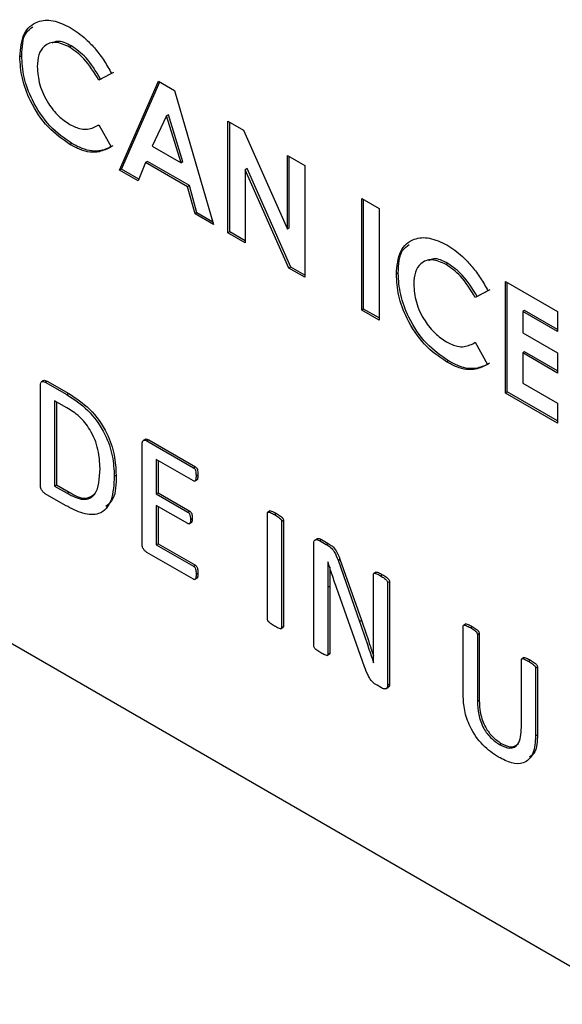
# Model space of a CAD drawing. Header units: inches. Extents: x 0.6 to 33.8, y 0 to 21.7.
# Tile 197 of 204: x 29.2447 to 29.2964, y 17.9641 to 18.0579. Entities that reach past the tile are written whole.
import ezdxf

# ---------------------------------------------------------------- set-up
doc = ezdxf.new("R2010")
doc.units = ezdxf.units.IN
doc.header["$MEASUREMENT"] = 0

msp = doc.modelspace()

# ---------------------------------------------------------------- linework, layer by layer
at = {"color": 7, "linetype": 'Continuous'}
for p, q in [((29.24962241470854, 18.05541436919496), (29.24944563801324, 18.05531231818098)), ((29.244880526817, 18.05448851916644), (29.24470375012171, 18.05438646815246)), ((29.25343870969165, 18.0527984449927), (29.25222695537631, 18.05216045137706)), ((29.25361548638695, 18.05290049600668), (29.25240373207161, 18.05226250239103)), ((29.25240373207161, 18.05226250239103), (29.25222695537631, 18.05216045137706)), ((29.25420596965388, 18.04356789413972), (29.25792607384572, 18.05205236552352)), ((29.25438274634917, 18.0436699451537), (29.25803143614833, 18.05199154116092)), ((29.25792607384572, 18.05205236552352), (29.25945874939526, 18.05116757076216)), ((29.25945874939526, 18.05116757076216), (29.2631770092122, 18.03838902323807)), ((29.25869148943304, 18.0487586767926), (29.25731189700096, 18.04586412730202)), ((29.25886826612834, 18.04886072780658), (29.25869148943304, 18.0487586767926)), ((29.26007108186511, 18.04427128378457), (29.25869148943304, 18.0487586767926)), ((29.26024785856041, 18.04437333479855), (29.25886826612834, 18.04886072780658)), ((29.26453446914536, 18.04823742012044), (29.26602287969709, 18.04737817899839)), ((29.26453446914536, 18.03760537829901), (29.26453446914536, 18.04823742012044)), ((29.26471124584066, 18.03770742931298), (29.26471124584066, 18.04813536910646)), ((29.2521446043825, 18.04784453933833), (29.2522270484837, 18.04789213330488)), ((29.25222695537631, 18.04789229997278), (29.25340182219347, 18.04578921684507)), ((29.26602287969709, 18.04737817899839), (29.27020038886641, 18.03797010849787)), ((29.24966114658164, 18.04612305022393), (29.24948436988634, 18.04602099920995)), ((29.25731189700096, 18.04586412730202), (29.26007108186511, 18.04427128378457)), ((29.25668480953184, 18.04431782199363), (29.25596919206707, 18.04255000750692)), ((29.25686158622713, 18.04441987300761), (29.25668480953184, 18.04431782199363)), ((29.26069632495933, 18.04200202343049), (29.25668480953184, 18.04431782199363)), ((29.26087310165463, 18.04210407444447), (29.25686158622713, 18.04441987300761)), ((29.26024785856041, 18.04437333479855), (29.26007108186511, 18.04427128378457)), ((29.27020038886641, 18.04496655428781), (29.27185294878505, 18.0440125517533)), ((29.27020038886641, 18.03797010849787), (29.27020038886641, 18.04496655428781)), ((29.27037716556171, 18.03807215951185), (29.27037716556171, 18.04486450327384)), ((29.25438274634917, 18.0436699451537), (29.25420596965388, 18.04356789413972)), ((29.25596919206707, 18.04255000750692), (29.25420596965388, 18.04356789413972)), ((29.25603616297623, 18.04271544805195), (29.25438274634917, 18.0436699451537)), ((29.2663638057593, 18.04372857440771), (29.26618702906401, 18.04362652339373)), ((29.26618702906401, 18.04362652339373), (29.26618702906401, 18.03665137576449)), ((29.27035347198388, 18.03424613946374), (29.26618702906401, 18.04362652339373)), ((29.27053024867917, 18.03434819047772), (29.2663638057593, 18.04372857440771)), ((29.27185294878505, 18.0440125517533), (29.27185294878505, 18.03338050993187)), ((29.26087310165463, 18.04210407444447), (29.26069632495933, 18.04200202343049)), ((29.2614119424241, 18.03940797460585), (29.26069632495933, 18.04200202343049)), ((29.2615887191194, 18.03951002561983), (29.26087310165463, 18.04210407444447)), ((29.27728278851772, 18.04087797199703), (29.27893534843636, 18.03992396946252)), ((29.27728278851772, 18.0302459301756), (29.27728278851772, 18.04087797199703)), ((29.27745956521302, 18.03034798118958), (29.27745956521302, 18.04077592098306)), ((29.27893534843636, 18.03992396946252), (29.27893534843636, 18.02929192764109)), ((29.2615887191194, 18.03951002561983), (29.2614119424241, 18.03940797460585)), ((29.2631770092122, 18.03838902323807), (29.2614119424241, 18.03940797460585)), ((29.26310563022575, 18.03863433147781), (29.2615887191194, 18.03951002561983)), ((29.26471124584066, 18.03770742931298), (29.26453446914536, 18.03760537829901)), ((29.26618702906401, 18.03685547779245), (29.26471124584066, 18.03770742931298)), ((29.27037716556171, 18.03807215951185), (29.27020038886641, 18.03797010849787)), ((29.26618702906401, 18.03665137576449), (29.26453446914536, 18.03760537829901)), ((29.27053024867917, 18.03434819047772), (29.27035347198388, 18.03424613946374)), ((29.27185294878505, 18.03338050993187), (29.27035347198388, 18.03424613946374)), ((29.27185294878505, 18.03358461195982), (29.27053024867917, 18.03434819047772)), ((29.28550657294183, 18.03469888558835), (29.28532979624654, 18.03459683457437)), ((29.28076468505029, 18.03377303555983), (29.280587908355, 18.03367098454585)), ((29.29097542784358, 18.03297337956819), (29.2959331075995, 18.03011137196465)), ((29.29097542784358, 18.02234133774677), (29.29097542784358, 18.03297337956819)), ((29.28932286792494, 18.03208296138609), (29.2881111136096, 18.03144496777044)), ((29.28949964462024, 18.03218501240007), (29.2882878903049, 18.03154701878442)), ((29.29115220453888, 18.02244338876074), (29.29115220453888, 18.03287132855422)), ((29.2882878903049, 18.03154701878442), (29.2881111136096, 18.03144496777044)), ((29.27745956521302, 18.03034798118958), (29.27728278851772, 18.0302459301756)), ((29.27893534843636, 18.02929192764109), (29.27728278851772, 18.0302459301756)), ((29.27893534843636, 18.02949602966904), (29.27745956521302, 18.03034798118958)), ((29.29280476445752, 18.03021311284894), (29.29262798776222, 18.03011106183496)), ((29.2959331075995, 18.02840715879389), (29.29280476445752, 18.03021311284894)), ((29.29262798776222, 18.03011106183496), (29.29262798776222, 18.02806643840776)), ((29.2959331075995, 18.02820305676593), (29.29262798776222, 18.03011106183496)), ((29.2959331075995, 18.03011137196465), (29.2959331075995, 18.02820305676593)), ((29.29262798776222, 18.02806643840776), (29.2959331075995, 18.02615843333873)), ((29.28802876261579, 18.02712905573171), (29.28811120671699, 18.02717664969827)), ((29.2881111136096, 18.02717681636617), (29.28928598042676, 18.02507373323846)), ((29.29280476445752, 18.02626017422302), (29.29262798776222, 18.02615812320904)), ((29.29262798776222, 18.02615812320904), (29.29262798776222, 18.02329565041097)), ((29.2959331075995, 18.02425011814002), (29.29262798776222, 18.02615812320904)), ((29.2959331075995, 18.02445422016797), (29.29280476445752, 18.02626017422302)), ((29.2959331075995, 18.02615843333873), (29.2959331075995, 18.02425011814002)), ((29.28554530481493, 18.02540756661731), (29.28536852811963, 18.02530551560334)), ((29.24666359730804, 18.01358903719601), (29.24666359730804, 18.02307285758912)), ((29.24697482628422, 18.02353718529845), (29.2467538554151, 18.02340962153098)), ((29.24711633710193, 18.0233856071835), (29.24729311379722, 18.02348765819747)), ((29.24711633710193, 18.0233856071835), (29.24918963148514, 18.02218871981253)), ((29.24729311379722, 18.02348765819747), (29.24936640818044, 18.02229077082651)), ((29.29262798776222, 18.02329565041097), (29.2959331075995, 18.02138764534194)), ((29.24918963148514, 18.02218871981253), (29.24936640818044, 18.02229077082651)), ((29.29115220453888, 18.02244338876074), (29.29097542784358, 18.02234133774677)), ((29.2959331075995, 18.01947933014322), (29.29097542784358, 18.02234133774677)), ((29.2959331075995, 18.01968343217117), (29.29115220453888, 18.02244338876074)), ((29.2491980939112, 18.02093300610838), (29.24801758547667, 18.02161449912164)), ((29.24801758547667, 18.02161449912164), (29.24801758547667, 18.01348411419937)), ((29.24819436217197, 18.02151244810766), (29.24819436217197, 18.01358616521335)), ((29.2959331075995, 18.02138764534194), (29.2959331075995, 18.01947933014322)), ((29.25635815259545, 18.00799248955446), (29.25635815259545, 18.01747630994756)), ((29.25666781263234, 18.01793635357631), (29.25644684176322, 18.01780878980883)), ((29.2568214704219, 18.01778295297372), (29.2569982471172, 18.0178850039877)), ((29.2568214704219, 18.01778295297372), (29.26125789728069, 18.01522185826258)), ((29.2569982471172, 18.0178850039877), (29.26143467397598, 18.01532390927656)), ((29.26126424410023, 18.01396736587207), (29.25771214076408, 18.01601795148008)), ((29.25771214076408, 18.01601795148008), (29.25771214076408, 18.01273452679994)), ((29.25788891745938, 18.01591590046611), (29.25788891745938, 18.01283657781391)), ((29.26125789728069, 18.01522185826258), (29.26143467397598, 18.01532390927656)), ((29.25370433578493, 18.01442276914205), (29.25388111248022, 18.01452482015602)), ((29.26150330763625, 18.01444255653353), (29.26168008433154, 18.01454460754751)), ((29.24801758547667, 18.01348411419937), (29.24819436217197, 18.01358616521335)), ((29.24801758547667, 18.01348411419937), (29.24921290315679, 18.0127940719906)), ((29.24819436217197, 18.01358616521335), (29.24938967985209, 18.01289612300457)), ((29.26136930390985, 18.01393976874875), (29.26159027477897, 18.01406733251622)), ((29.21883448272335, 18.01295361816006), (29.30346418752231, 17.96409792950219)), ((29.24905634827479, 18.01163362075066), (29.24711633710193, 18.01275356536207)), ((29.24921290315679, 18.0127940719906), (29.24938967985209, 18.01289612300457)), ((29.25771214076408, 18.01273452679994), (29.25788891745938, 18.01283657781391)), ((29.25771214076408, 18.01273452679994), (29.26072476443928, 18.0109953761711)), ((29.25788891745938, 18.01283657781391), (29.26090154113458, 18.01109742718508)), ((29.26072476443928, 18.00990090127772), (29.25771214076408, 18.01164005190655)), ((29.25771214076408, 18.01164005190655), (29.25771214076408, 18.00788756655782)), ((29.25788891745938, 18.01153800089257), (29.25788891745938, 18.00798961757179)), ((29.26072476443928, 18.0109953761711), (29.26090154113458, 18.01109742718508)), ((29.26830032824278, 18.00078571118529), (29.26830032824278, 18.01089494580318)), ((29.26854056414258, 18.01111011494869), (29.26831959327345, 18.01098255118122)), ((29.2689773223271, 18.01076552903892), (29.2691540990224, 18.0108675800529)), ((29.2608449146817, 18.00986765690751), (29.26106588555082, 18.00999522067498)), ((29.2609617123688, 18.01029180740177), (29.26113848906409, 18.01039385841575)), ((29.26965431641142, 18.01011330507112), (29.26983109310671, 18.0102153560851)), ((29.26965431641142, 18.01011330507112), (29.26965431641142, 18.00000407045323)), ((29.26983109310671, 18.0102153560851), (29.26983109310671, 18.00010612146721)), ((29.25771214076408, 18.00788756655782), (29.25788891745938, 18.00798961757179)), ((29.25771214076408, 18.00788756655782), (29.26126212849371, 18.00583820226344)), ((29.25788891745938, 18.00798961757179), (29.26143890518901, 18.00594025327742)), ((29.27271432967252, 17.99823756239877), (29.27271432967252, 18.00800233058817)), ((29.27303283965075, 18.00846264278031), (29.27281186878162, 18.00833507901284)), ((29.27326650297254, 18.00828943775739), (29.27344327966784, 18.00839148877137)), ((29.27326650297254, 18.00828943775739), (29.27391176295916, 18.00791693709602)), ((29.27344327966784, 18.00839148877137), (29.27408853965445, 18.00801898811)), ((29.27391176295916, 18.00791693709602), (29.27408853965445, 18.00801898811)), ((29.26125366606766, 18.00459225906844), (29.25681512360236, 18.00715457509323)), ((29.26126212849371, 18.00583820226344), (29.26143890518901, 18.00594025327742)), ((29.27406831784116, 18.00626546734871), (29.27405350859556, 18.00627401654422)), ((29.27502880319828, 18.00641213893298), (29.27520557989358, 18.00651418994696)), ((29.27502880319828, 18.00641213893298), (29.27707459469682, 18.00058693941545)), ((29.27520557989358, 18.00651418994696), (29.27725137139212, 18.00068899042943)), ((29.26150330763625, 18.00506867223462), (29.26168008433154, 18.0051707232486)), ((29.27840107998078, 17.99933745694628), (29.27840107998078, 18.00506390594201)), ((29.27864486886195, 18.0052775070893), (29.27842389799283, 18.00514994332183)), ((29.27909076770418, 18.00492716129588), (29.27926754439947, 18.00502921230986)), ((29.26136548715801, 18.00456452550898), (29.26158645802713, 18.00469208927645)), ((29.27406831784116, 18.00384443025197), (29.27424509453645, 18.00394648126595)), ((29.27424509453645, 18.00394648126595), (29.27424509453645, 17.99755797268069)), ((29.27975506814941, 18.00428226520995), (29.27993184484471, 18.00438431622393)), ((29.27975506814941, 18.00428226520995), (29.27975506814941, 17.99451749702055)), ((29.27993184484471, 18.00438431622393), (29.27993184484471, 17.99461954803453)), ((29.27406831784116, 18.00384443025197), (29.27406831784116, 17.99745592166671)), ((29.27755060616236, 17.99626405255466), (29.27488494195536, 18.00382251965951)), ((29.27707459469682, 18.00058693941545), (29.27725137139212, 18.00068899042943)), ((29.28695828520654, 17.99355464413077), (29.28695828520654, 18.00012393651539)), ((29.28720004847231, 18.00034339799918), (29.28697907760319, 18.00021583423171)), ((29.26958766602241, 17.99988529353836), (29.26980863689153, 18.00001285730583)), ((29.26965431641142, 18.00000407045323), (29.26983109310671, 18.00010612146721)), ((29.28763951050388, 17.99999207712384), (29.28781628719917, 18.00009412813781)), ((29.28831227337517, 17.99934229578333), (29.28848905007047, 17.9994443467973)), ((29.28831227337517, 17.99934229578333), (29.28831227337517, 17.99298066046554)), ((29.28848905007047, 17.9994443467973), (29.28848905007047, 17.99308271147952)), ((29.27399902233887, 17.99734323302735), (29.27421999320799, 17.99747079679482)), ((29.27406831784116, 17.99745592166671), (29.27424509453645, 17.99755797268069)), ((29.27841588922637, 17.99664646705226), (29.27842223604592, 17.99664280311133)), ((29.29250963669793, 17.99048428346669), (29.29250963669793, 17.99691920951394)), ((29.29275140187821, 17.99713867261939), (29.29253043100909, 17.99701110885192)), ((29.29319086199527, 17.99678735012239), (29.29336763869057, 17.99688940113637)), ((29.29386362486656, 17.99613756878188), (29.29404040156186, 17.99623961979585)), ((29.29386362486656, 17.99613756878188), (29.29386362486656, 17.98967576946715)), ((29.29404040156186, 17.99623961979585), (29.29404040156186, 17.98977782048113)), ((29.27918173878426, 17.99424260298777), (29.27875015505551, 17.99449175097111)), ((29.27975506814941, 17.99451749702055), (29.27993184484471, 17.99461954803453)), ((29.27959312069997, 17.99416414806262), (29.2798140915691, 17.99429171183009)), ((29.28831227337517, 17.99298066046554), (29.28848905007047, 17.99308271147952)), ((29.29041518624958, 17.98885214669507), (29.29059196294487, 17.98895419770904)), ((29.29386362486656, 17.98967576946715), (29.29404040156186, 17.98977782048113))]:
    msp.add_line(p, q, dxfattribs=at)
for points, knots in [([(29.24470375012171, 18.05438646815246), (29.24477676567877, 18.05516897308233), (29.24492264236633, 18.05673232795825), (29.24623103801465, 18.05781538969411), (29.24783543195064, 18.05796176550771), (29.24895201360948, 18.05744279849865), (29.24951019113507, 18.0571833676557)], [0, 0, 0, 0, 0.2798106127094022, 0.5590294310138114, 0.7795594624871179, 1, 1, 1, 1]), ([(29.244880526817, 18.05448851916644), (29.24492172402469, 18.05531377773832), (29.24498332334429, 18.05654772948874), (29.24570215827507, 18.05705429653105), (29.24594024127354, 18.05722207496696)], [0, 0, 0, 0, 0.6687932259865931, 1, 1, 1, 1]), ([(29.24951019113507, 18.0571833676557), (29.25001763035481, 18.056840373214), (29.25085424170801, 18.05627488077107), (29.25192872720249, 18.05511606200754), (29.25276200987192, 18.0540176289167), (29.25321314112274, 18.05320484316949), (29.25343870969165, 18.0527984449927)], [0, 0, 0, 0, 0.3394606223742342, 0.5596662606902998, 0.7798302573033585, 0.9999999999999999, 0.9999999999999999, 0.9999999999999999, 0.9999999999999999]), ([(29.24944563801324, 18.05531231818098), (29.24898244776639, 18.05551756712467), (29.24805591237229, 18.05592813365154), (29.24704264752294, 18.05550585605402), (29.2464418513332, 18.05464712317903), (29.24638483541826, 18.05384035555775), (29.24635631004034, 18.05343672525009)], [0, 0, 0, 0, 0.2795310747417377, 0.559155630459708, 0.7794431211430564, 1, 1, 1, 1]), ([(29.24962241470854, 18.05541436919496), (29.24914516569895, 18.05565197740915), (29.24843895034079, 18.05600358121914), (29.24793434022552, 18.05575215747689), (29.24777073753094, 18.05567064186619)], [0, 0, 0, 0, 0.6757839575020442, 1, 1, 1, 1]), ([(29.25222695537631, 18.05216045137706), (29.25178245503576, 18.05289769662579), (29.2509887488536, 18.05421413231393), (29.24991712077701, 18.05497677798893), (29.24944563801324, 18.05531231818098)], [0, 0, 0, 0, 0.5600313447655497, 1, 1, 1, 1]), ([(29.25240373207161, 18.05226250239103), (29.25195923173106, 18.05299974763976), (29.2511655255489, 18.05431618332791), (29.25009389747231, 18.05507882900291), (29.24962241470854, 18.05541436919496)], [0, 0, 0, 0, 0.5600313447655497, 1, 1, 1, 1]), ([(29.24948436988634, 18.04602099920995), (29.24876624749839, 18.04651811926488), (29.24733136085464, 18.04751141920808), (29.24571998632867, 18.04995651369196), (29.24482503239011, 18.0523672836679), (29.24474420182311, 18.0537130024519), (29.24470375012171, 18.05438646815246)], [0, 0, 0, 0, 0.2798291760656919, 0.559129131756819, 0.7793659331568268, 1, 1, 1, 1]), ([(29.24966114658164, 18.04612305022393), (29.24894302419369, 18.04662017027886), (29.24750813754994, 18.04761347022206), (29.24589676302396, 18.05005856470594), (29.24500180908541, 18.05246933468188), (29.24492097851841, 18.05381505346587), (29.244880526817, 18.05448851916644)], [0, 0, 0, 0, 0.2798291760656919, 0.559129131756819, 0.7793659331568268, 1, 1, 1, 1]), ([(29.24635631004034, 18.05343672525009), (29.24640019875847, 18.05286793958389), (29.24648784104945, 18.05173211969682), (29.24730775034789, 18.05000650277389), (29.24837135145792, 18.04868309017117), (29.24910834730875, 18.04818347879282), (29.2494769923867, 18.04793357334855)], [0, 0, 0, 0, 0.28004611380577, 0.5592298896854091, 0.7795269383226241, 1, 1, 1, 1]), ([(29.2494769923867, 18.04793357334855), (29.24983607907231, 18.04775790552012), (29.25042787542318, 18.04746839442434), (29.25117432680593, 18.04745740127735), (29.25173111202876, 18.04761698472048), (29.2520616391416, 18.04780050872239), (29.25222695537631, 18.04789229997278)], [0, 0, 0, 0, 0.3394125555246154, 0.5593722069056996, 0.7796158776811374, 1, 1, 1, 1]), ([(29.25357859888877, 18.04589126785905), (29.25320989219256, 18.04570868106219), (29.25260271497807, 18.04540800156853), (29.25158315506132, 18.04535830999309), (29.25063525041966, 18.0456072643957), (29.24998591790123, 18.04595108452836), (29.24966114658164, 18.04612305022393)], [0, 0, 0, 0, 0.3400430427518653, 0.5599746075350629, 0.7799161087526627, 1, 1, 1, 1]), ([(29.25340182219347, 18.04578921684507), (29.25303311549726, 18.04560663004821), (29.25242593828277, 18.04530595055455), (29.25140637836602, 18.04525625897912), (29.25045847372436, 18.04550521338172), (29.24980914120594, 18.04584903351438), (29.24948436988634, 18.04602099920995)], [0, 0, 0, 0, 0.3400430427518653, 0.5599746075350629, 0.7799161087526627, 1, 1, 1, 1]), ([(29.280587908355, 18.03367098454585), (29.28066092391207, 18.03445348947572), (29.28080680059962, 18.03601684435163), (29.28211519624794, 18.03709990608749), (29.28371959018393, 18.0372462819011), (29.28483617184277, 18.03672731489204), (29.28539434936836, 18.03646788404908)], [0, 0, 0, 0, 0.2798106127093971, 0.5590294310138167, 0.7795594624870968, 1, 1, 1, 1]), ([(29.28076468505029, 18.03377303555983), (29.28080588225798, 18.0345982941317), (29.28086748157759, 18.03583224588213), (29.28158631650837, 18.03633881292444), (29.28182439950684, 18.03650659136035)], [0, 0, 0, 0, 0.6687932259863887, 1, 1, 1, 1]), ([(29.28539434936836, 18.03646788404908), (29.28590178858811, 18.03612488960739), (29.28673839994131, 18.03555939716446), (29.28781288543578, 18.03440057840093), (29.28864616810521, 18.03330214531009), (29.28909729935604, 18.03248935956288), (29.28932286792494, 18.03208296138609)], [0, 0, 0, 0, 0.3394606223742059, 0.5596662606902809, 0.7798302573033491, 1, 1, 1, 1]), ([(29.28532979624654, 18.03459683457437), (29.28486660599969, 18.03480208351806), (29.28394007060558, 18.03521265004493), (29.28292680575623, 18.03479037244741), (29.28232600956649, 18.03393163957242), (29.28226899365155, 18.03312487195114), (29.28224046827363, 18.03272124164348)], [0, 0, 0, 0, 0.2795310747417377, 0.559155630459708, 0.7794431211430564, 1, 1, 1, 1]), ([(29.28550657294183, 18.03469888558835), (29.28502932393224, 18.03493649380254), (29.28432310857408, 18.03528809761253), (29.28381849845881, 18.03503667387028), (29.28365489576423, 18.03495515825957)], [0, 0, 0, 0, 0.6757839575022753, 1, 1, 1, 1]), ([(29.2881111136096, 18.03144496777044), (29.28766661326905, 18.03218221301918), (29.28687290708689, 18.03349864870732), (29.28580127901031, 18.03426129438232), (29.28532979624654, 18.03459683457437)], [0, 0, 0, 0, 0.5600313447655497, 1, 1, 1, 1]), ([(29.2882878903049, 18.03154701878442), (29.28784338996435, 18.03228426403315), (29.28704968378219, 18.03360069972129), (29.2859780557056, 18.0343633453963), (29.28550657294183, 18.03469888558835)], [0, 0, 0, 0, 0.5600313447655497, 1, 1, 1, 1]), ([(29.28536852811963, 18.02530551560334), (29.28465040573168, 18.02580263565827), (29.28321551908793, 18.02679593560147), (29.28160414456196, 18.02924103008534), (29.28070919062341, 18.03165180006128), (29.2806283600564, 18.03299751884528), (29.280587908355, 18.03367098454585)], [0, 0, 0, 0, 0.2798291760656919, 0.559129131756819, 0.7793659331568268, 1, 1, 1, 1]), ([(29.28554530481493, 18.02540756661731), (29.28482718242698, 18.02590468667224), (29.28339229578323, 18.02689798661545), (29.28178092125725, 18.02934308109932), (29.2808859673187, 18.03175385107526), (29.2808051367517, 18.03309956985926), (29.28076468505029, 18.03377303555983)], [0, 0, 0, 0, 0.2798291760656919, 0.559129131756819, 0.7793659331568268, 1, 1, 1, 1]), ([(29.28224046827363, 18.03272124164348), (29.28228435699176, 18.03215245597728), (29.28237199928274, 18.0310166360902), (29.28319190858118, 18.02929101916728), (29.28425550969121, 18.02796760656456), (29.28499250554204, 18.0274679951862), (29.28536115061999, 18.02721808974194)], [0, 0, 0, 0, 0.2800461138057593, 0.5592298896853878, 0.7795269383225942, 1, 1, 1, 1]), ([(29.28536115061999, 18.02721808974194), (29.2857202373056, 18.02704242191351), (29.28631203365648, 18.02675291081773), (29.28705848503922, 18.02674191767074), (29.28761527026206, 18.02690150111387), (29.28794579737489, 18.02708502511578), (29.2881111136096, 18.02717681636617)], [0, 0, 0, 0, 0.3394125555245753, 0.5593722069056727, 0.779615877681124, 1, 1, 1, 1]), ([(29.28928598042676, 18.02507373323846), (29.28891727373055, 18.0248911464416), (29.28831009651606, 18.02459046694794), (29.28729053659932, 18.0245407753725), (29.28634263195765, 18.02478972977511), (29.28569329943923, 18.02513354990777), (29.28536852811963, 18.02530551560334)], [0, 0, 0, 0, 0.3400430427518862, 0.559974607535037, 0.7799161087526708, 0.9999999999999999, 0.9999999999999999, 0.9999999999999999, 0.9999999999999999]), ([(29.28946275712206, 18.02517578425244), (29.28909405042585, 18.02499319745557), (29.28848687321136, 18.02469251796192), (29.28746731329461, 18.02464282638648), (29.28651940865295, 18.02489178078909), (29.28587007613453, 18.02523560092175), (29.28554530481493, 18.02540756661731)], [0, 0, 0, 0, 0.3400430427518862, 0.559974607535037, 0.7799161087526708, 0.9999999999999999, 0.9999999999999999, 0.9999999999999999, 0.9999999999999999]), ([(29.24666359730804, 18.02307285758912), (29.246666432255, 18.02315380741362), (29.24667207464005, 18.02331492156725), (29.24678493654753, 18.0234516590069), (29.24694915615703, 18.02346047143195), (29.24706063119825, 18.02341055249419), (29.24711633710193, 18.0233856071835)], [0, 0, 0, 0, 0.2803292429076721, 0.557938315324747, 0.779094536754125, 1, 1, 1, 1]), ([(29.24696135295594, 18.02351293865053), (29.24696808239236, 18.02352208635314), (29.24700358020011, 18.02357034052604), (29.24712948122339, 18.02355743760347), (29.24723859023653, 18.02351090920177), (29.24729311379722, 18.02348765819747)], [0, 0, 0, 0, 0.1047651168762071, 0.5526364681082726, 1, 1, 1, 1]), ([(29.24918963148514, 18.02218871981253), (29.24987038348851, 18.02175077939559), (29.25122669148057, 18.02087824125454), (29.25284971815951, 18.01861326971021), (29.25360786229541, 18.01631809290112), (29.2536721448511, 18.01505519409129), (29.25370433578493, 18.01442276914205)], [0, 0, 0, 0, 0.2805396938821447, 0.5589380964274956, 0.7791283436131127, 1, 1, 1, 1]), ([(29.24936640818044, 18.02229077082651), (29.25004716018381, 18.02185283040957), (29.25140346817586, 18.02098029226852), (29.25302649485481, 18.01871532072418), (29.25378463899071, 18.0164201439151), (29.2538489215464, 18.01515724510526), (29.25388111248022, 18.01452482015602)], [0, 0, 0, 0, 0.2805396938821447, 0.5589380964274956, 0.7791283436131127, 1, 1, 1, 1]), ([(29.2523503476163, 18.0151408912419), (29.2523203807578, 18.01573371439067), (29.2522606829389, 18.01691469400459), (29.25153261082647, 18.01878347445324), (29.25037489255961, 18.02019335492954), (29.24959100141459, 18.02068605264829), (29.2491980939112, 18.02093300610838)], [0, 0, 0, 0, 0.2808362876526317, 0.5594618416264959, 0.7791903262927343, 1, 1, 1, 1]), ([(29.25665624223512, 18.01790929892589), (29.25666474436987, 18.0179205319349), (29.25670278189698, 18.01797078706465), (29.25683249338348, 18.01795703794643), (29.25694301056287, 18.01790900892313), (29.2569982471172, 18.0178850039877)], [0, 0, 0, 0, 0.1258654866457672, 0.5631070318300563, 0.9999999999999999, 0.9999999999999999, 0.9999999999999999, 0.9999999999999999]), ([(29.25635815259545, 18.01747630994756), (29.25636160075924, 18.01755772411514), (29.25636846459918, 18.01771978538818), (29.25648573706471, 18.01785359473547), (29.25665243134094, 18.01785971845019), (29.25676513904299, 18.01780853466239), (29.2568214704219, 18.01778295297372)], [0, 0, 0, 0, 0.2801634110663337, 0.5576871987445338, 0.7789317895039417, 1, 1, 1, 1]), ([(29.24921290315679, 18.0127940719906), (29.24973382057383, 18.012523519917), (29.25076977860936, 18.0119854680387), (29.25223241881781, 18.01269297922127), (29.25230554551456, 18.01421090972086), (29.2523503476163, 18.0151408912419)], [0, 0, 0, 0, 0.2814830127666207, 0.5597904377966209, 1, 1, 1, 1]), ([(29.26125789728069, 18.01522185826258), (29.26128555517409, 18.01520140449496), (29.26134104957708, 18.01516036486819), (29.26143275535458, 18.01502496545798), (29.26149077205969, 18.01476735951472), (29.26149829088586, 18.0145725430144), (29.26150330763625, 18.01444255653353)], [0, 0, 0, 0, 0.1244970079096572, 0.2497980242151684, 0.4994463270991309, 1, 1, 1, 1]), ([(29.26143467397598, 18.01532390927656), (29.26146233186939, 18.01530345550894), (29.26151782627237, 18.01526241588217), (29.26160953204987, 18.01512701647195), (29.26166754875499, 18.0148694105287), (29.26167506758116, 18.01467459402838), (29.26168008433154, 18.01454460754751)], [0, 0, 0, 0, 0.1244970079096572, 0.2497980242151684, 0.4994463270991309, 1, 1, 1, 1]), ([(29.25370433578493, 18.01442276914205), (29.25366378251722, 18.01362299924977), (29.25358304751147, 18.01203078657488), (29.2524408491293, 18.01066381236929), (29.25072935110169, 18.01075854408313), (29.24961491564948, 18.01134145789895), (29.24905634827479, 18.01163362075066)], [0, 0, 0, 0, 0.280769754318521, 0.5589672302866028, 0.7789494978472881, 1, 1, 1, 1]), ([(29.25388111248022, 18.01452482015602), (29.25387335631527, 18.01367890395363), (29.25386129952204, 18.01236394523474), (29.25316100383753, 18.01175619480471), (29.25291121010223, 18.01153941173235)], [0, 0, 0, 0, 0.6433024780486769, 1, 1, 1, 1]), ([(29.26150330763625, 18.01444255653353), (29.26149822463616, 18.01432255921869), (29.26149061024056, 18.0141428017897), (29.2614309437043, 18.01396517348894), (29.26134517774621, 18.01393135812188), (29.26129123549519, 18.01395535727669), (29.26126424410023, 18.01396736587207)], [0, 0, 0, 0, 0.5007328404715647, 0.7501038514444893, 0.8749580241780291, 1, 1, 1, 1]), ([(29.26168008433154, 18.01454460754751), (29.26167304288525, 18.01442858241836), (29.26166249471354, 18.01425477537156), (29.2616198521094, 18.01407433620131), (29.26157145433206, 18.01406066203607), (29.26156596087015, 18.01405910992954)], [0, 0, 0, 0, 0.640296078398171, 0.959171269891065, 1, 1, 1, 1]), ([(29.24711633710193, 18.01275356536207), (29.24704561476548, 18.01280518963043), (29.2469042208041, 18.01290840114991), (29.24673661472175, 18.01315138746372), (29.24666991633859, 18.0133923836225), (29.24666570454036, 18.0135234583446), (29.24666359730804, 18.01358903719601)], [0, 0, 0, 0, 0.2798783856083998, 0.5595560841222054, 0.7796386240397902, 1, 1, 1, 1]), ([(29.24938967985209, 18.01289612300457), (29.24992571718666, 18.01260473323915), (29.25090609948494, 18.01207179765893), (29.25155106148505, 18.01253801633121), (29.25184338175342, 18.01274932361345)], [0, 0, 0, 0, 0.5467635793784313, 1, 1, 1, 1]), ([(29.26072476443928, 18.0109953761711), (29.26075000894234, 18.01097716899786), (29.26080066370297, 18.01094063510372), (29.26086334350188, 18.01085013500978), (29.26090742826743, 18.01075291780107), (29.26096087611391, 18.01055727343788), (29.26096134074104, 18.01040977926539), (29.2609617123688, 18.01029180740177)], [0, 0, 0, 0, 0.1245312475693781, 0.2498801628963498, 0.3748243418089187, 0.4999589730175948, 0.9999999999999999, 0.9999999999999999, 0.9999999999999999, 0.9999999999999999]), ([(29.26090154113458, 18.01109742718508), (29.26092678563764, 18.01107922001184), (29.26097744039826, 18.0110426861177), (29.26104012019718, 18.01095218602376), (29.26108420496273, 18.01085496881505), (29.26113765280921, 18.01065932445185), (29.26113811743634, 18.01051183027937), (29.26113848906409, 18.01039385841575)], [0, 0, 0, 0, 0.1245312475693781, 0.2498801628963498, 0.3748243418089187, 0.4999589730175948, 0.9999999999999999, 0.9999999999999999, 0.9999999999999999, 0.9999999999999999]), ([(29.26830032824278, 18.01089494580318), (29.26830174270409, 18.0109127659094), (29.26830457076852, 18.01094839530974), (29.26832550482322, 18.01098834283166), (29.26836160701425, 18.01100636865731), (29.26844825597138, 18.01100717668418), (29.26865624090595, 18.0109346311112), (29.26884888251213, 18.01083317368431), (29.2689773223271, 18.01076552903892)], [0, 0, 0, 0, 0.06259960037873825, 0.1251612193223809, 0.1877311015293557, 0.2504557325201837, 0.5002568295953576, 1, 1, 1, 1]), ([(29.26851987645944, 18.01109486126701), (29.26852618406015, 18.01109893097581), (29.26854365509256, 18.01111020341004), (29.26862646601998, 18.01110674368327), (29.26883189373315, 18.01103862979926), (29.26902520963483, 18.01093600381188), (29.2691540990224, 18.0108675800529)], [0, 0, 0, 0, 0.04180780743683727, 0.1158008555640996, 0.4104784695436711, 1, 1, 1, 1]), ([(29.2689773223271, 18.01076552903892), (29.2691062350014, 18.01068540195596), (29.26929962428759, 18.01056519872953), (29.26950903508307, 18.01039890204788), (29.2695958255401, 18.01029734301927), (29.26964200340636, 18.01021512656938), (29.26964940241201, 18.01015394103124), (29.26965431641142, 18.01011330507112)], [0, 0, 0, 0, 0.5003882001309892, 0.7506609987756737, 0.8131282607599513, 0.8758904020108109, 1, 1, 1, 1]), ([(29.2691540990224, 18.0108675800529), (29.26928301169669, 18.01078745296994), (29.26947640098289, 18.01066724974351), (29.26968581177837, 18.01050095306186), (29.2697726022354, 18.01039939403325), (29.26981878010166, 18.01031717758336), (29.26982617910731, 18.01025599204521), (29.26983109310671, 18.0102153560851)], [0, 0, 0, 0, 0.5003882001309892, 0.7506609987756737, 0.8131282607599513, 0.8758904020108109, 1, 1, 1, 1]), ([(29.2609617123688, 18.01029180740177), (29.26096109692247, 18.01017916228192), (29.2609603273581, 18.0100383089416), (29.26090601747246, 18.00991382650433), (29.26086288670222, 18.00986986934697), (29.26079735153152, 18.0098653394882), (29.26074897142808, 18.00988904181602), (29.26072476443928, 18.00990090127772)], [0, 0, 0, 0, 0.49993118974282, 0.6251223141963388, 0.7500884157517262, 0.874956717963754, 1, 1, 1, 1]), ([(29.26113848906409, 18.01039385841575), (29.26113720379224, 18.01028231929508), (29.26113559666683, 18.01014284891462), (29.26108531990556, 18.01001697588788), (29.2610559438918, 18.00999469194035), (29.26104243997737, 18.00998444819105)], [0, 0, 0, 0, 0.6833073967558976, 0.8544189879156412, 1, 1, 1, 1]), ([(29.25681512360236, 18.00715457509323), (29.25674395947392, 18.00720612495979), (29.25660171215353, 18.00730916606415), (29.25643442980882, 18.00755290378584), (29.25636371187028, 18.00779516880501), (29.25636000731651, 18.00792665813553), (29.25635815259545, 18.00799248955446)], [0, 0, 0, 0, 0.2799861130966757, 0.5596537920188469, 0.779536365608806, 0.9999999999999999, 0.9999999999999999, 0.9999999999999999, 0.9999999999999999]), ([(29.27271432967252, 18.00800233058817), (29.27271952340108, 18.00809326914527), (29.27272986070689, 18.00827426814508), (29.27293081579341, 18.008427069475), (29.27313911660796, 18.00834166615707), (29.27326650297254, 18.00828943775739)], [0, 0, 0, 0, 0.2817317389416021, 0.5607430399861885, 1, 1, 1, 1]), ([(29.27302530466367, 18.00842738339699), (29.27304424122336, 18.00844559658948), (29.27313929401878, 18.00853701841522), (29.27330810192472, 18.00845620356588), (29.27344327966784, 18.00839148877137)], [0, 0, 0, 0, 0.1992214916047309, 1, 1, 1, 1]), ([(29.27391176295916, 18.00791693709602), (29.27404724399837, 18.00783553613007), (29.27431724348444, 18.00767331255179), (29.27475786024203, 18.00714182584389), (29.27492593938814, 18.00668916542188), (29.27502880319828, 18.00641213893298)], [0, 0, 0, 0, 0.2809791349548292, 0.5599619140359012, 0.9999999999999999, 0.9999999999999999, 0.9999999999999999, 0.9999999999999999]), ([(29.27408853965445, 18.00801898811), (29.27422402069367, 18.00793758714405), (29.27449402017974, 18.00777536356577), (29.27493463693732, 18.00724387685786), (29.27510271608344, 18.00679121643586), (29.27520557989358, 18.00651418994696)], [0, 0, 0, 0, 0.2809791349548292, 0.5599619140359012, 0.9999999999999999, 0.9999999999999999, 0.9999999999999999, 0.9999999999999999]), ([(29.26126212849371, 18.00583820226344), (29.26128956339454, 18.0058177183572), (29.2613445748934, 18.00577664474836), (29.26142993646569, 18.0056402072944), (29.26150289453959, 18.00538688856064), (29.26150314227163, 18.00519605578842), (29.26150330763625, 18.00506867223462)], [0, 0, 0, 0, 0.1245286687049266, 0.2497005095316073, 0.4991645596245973, 1, 1, 1, 1]), ([(29.26143890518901, 18.00594025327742), (29.26146634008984, 18.00591976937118), (29.2615213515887, 18.00587869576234), (29.26160671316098, 18.00574225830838), (29.26167967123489, 18.00548893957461), (29.26167991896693, 18.0052981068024), (29.26168008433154, 18.0051707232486)], [0, 0, 0, 0, 0.1245286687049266, 0.2497005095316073, 0.4991645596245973, 1, 1, 1, 1]), ([(29.27405350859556, 18.00627401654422), (29.2740599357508, 18.00581841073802), (29.27407141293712, 18.00500482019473), (29.27406926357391, 18.00419899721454), (29.27406831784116, 18.00384443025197)], [0, 0, 0, 0, 0.55999397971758, 0.9999999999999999, 0.9999999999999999, 0.9999999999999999, 0.9999999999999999]), ([(29.27488494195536, 18.00382251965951), (29.27472439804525, 18.00427876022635), (29.27443771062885, 18.00509348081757), (29.27418118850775, 18.00590735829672), (29.27406831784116, 18.00626546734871)], [0, 0, 0, 0, 0.5599963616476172, 1, 1, 1, 1]), ([(29.26150330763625, 18.00506867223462), (29.26150204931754, 18.00494271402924), (29.26150016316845, 18.00475390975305), (29.26142451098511, 18.00458746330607), (29.26133618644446, 18.00455581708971), (29.26128118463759, 18.00458010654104), (29.26125366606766, 18.00459225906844)], [0, 0, 0, 0, 0.5004747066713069, 0.7501834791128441, 0.8750114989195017, 1, 1, 1, 1]), ([(29.26168008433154, 18.0051707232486), (29.26167690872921, 18.00504882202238), (29.26167214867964, 18.00486609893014), (29.26161553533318, 18.00469673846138), (29.26156693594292, 18.00468425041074), (29.26156256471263, 18.00468312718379)], [0, 0, 0, 0, 0.645887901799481, 0.9681496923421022, 1, 1, 1, 1]), ([(29.27423730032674, 18.00573834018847), (29.27424051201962, 18.00549581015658), (29.27424846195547, 18.00489547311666), (29.27424635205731, 18.00430087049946), (29.27424509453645, 18.00394648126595)], [0, 0, 0, 0, 0.4039897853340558, 1, 1, 1, 1]), ([(29.27840107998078, 18.00506390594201), (29.2784076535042, 18.00509834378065), (29.27842084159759, 18.00516743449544), (29.27853824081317, 18.00518626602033), (29.27876169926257, 18.00511388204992), (29.27895906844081, 18.00500189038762), (29.27909076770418, 18.00492716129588)], [0, 0, 0, 0, 0.123941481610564, 0.2486568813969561, 0.4986484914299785, 1, 1, 1, 1]), ([(29.27862527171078, 18.00525955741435), (29.27864499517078, 18.0052676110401), (29.27871488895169, 18.00529615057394), (29.27894348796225, 18.00520862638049), (29.27913785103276, 18.00510101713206), (29.27926754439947, 18.00502921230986)], [0, 0, 0, 0, 0.1156739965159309, 0.4099125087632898, 0.9999999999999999, 0.9999999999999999, 0.9999999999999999, 0.9999999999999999]), ([(29.27909076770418, 18.00492716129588), (29.27921798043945, 18.00485314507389), (29.27940859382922, 18.00474224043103), (29.27962437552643, 18.00455551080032), (29.27973320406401, 18.00440408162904), (29.27974779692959, 18.00432277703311), (29.27975506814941, 18.00428226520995)], [0, 0, 0, 0, 0.5016620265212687, 0.7516818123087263, 0.8762699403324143, 0.9999999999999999, 0.9999999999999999, 0.9999999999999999, 0.9999999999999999]), ([(29.27926754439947, 18.00502921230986), (29.27939475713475, 18.00495519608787), (29.27958537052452, 18.00484429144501), (29.27980115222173, 18.0046575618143), (29.27990998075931, 18.00450613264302), (29.27992457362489, 18.00442482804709), (29.27993184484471, 18.00438431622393)], [0, 0, 0, 0, 0.5016620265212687, 0.7516818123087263, 0.8762699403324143, 0.9999999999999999, 0.9999999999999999, 0.9999999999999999, 0.9999999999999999]), ([(29.2689773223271, 18.00013348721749), (29.26884882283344, 18.00021394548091), (29.26865611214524, 18.00033460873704), (29.26844466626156, 18.00049838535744), (29.2683600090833, 18.0006024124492), (29.26831184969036, 18.0006834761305), (29.26830493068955, 18.00074487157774), (29.26830032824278, 18.00078571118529)], [0, 0, 0, 0, 0.5002953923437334, 0.7502929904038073, 0.8132186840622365, 0.8757550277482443, 1, 1, 1, 1]), ([(29.26965431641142, 18.00000407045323), (29.26964947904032, 17.99996891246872), (29.26964220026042, 17.99991601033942), (29.26959542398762, 17.99988822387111), (29.26951021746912, 17.99988272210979), (29.26929899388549, 17.99996281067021), (29.26910598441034, 18.00006522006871), (29.2689773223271, 18.00013348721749)], [0, 0, 0, 0, 0.1241592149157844, 0.1868220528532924, 0.2495118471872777, 0.4997169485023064, 1, 1, 1, 1]), ([(29.27707459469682, 18.00058693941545), (29.27733002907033, 17.99985132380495), (29.27778616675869, 17.99853771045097), (29.27822347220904, 17.99722435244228), (29.27841588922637, 17.99664646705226)], [0, 0, 0, 0, 0.5599940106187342, 1, 1, 1, 1]), ([(29.27725137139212, 18.00068899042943), (29.27750711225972, 17.9999533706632), (29.2779022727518, 17.99881672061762), (29.27828113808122, 17.99768029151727), (29.27841480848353, 17.99727933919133)], [0, 0, 0, 0, 0.6471822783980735, 1, 1, 1, 1]), ([(29.28695828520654, 18.00012393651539), (29.28696302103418, 18.00015944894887), (29.28697014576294, 18.00021287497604), (29.28701822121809, 18.00023918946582), (29.2871051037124, 18.00024086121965), (29.28731579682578, 18.00016505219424), (29.28751002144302, 18.00006126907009), (29.28763951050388, 17.99999207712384)], [0, 0, 0, 0, 0.1241683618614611, 0.1868028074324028, 0.2495179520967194, 0.4996555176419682, 0.9999999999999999, 0.9999999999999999, 0.9999999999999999, 0.9999999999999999]), ([(29.28717946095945, 18.00032805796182), (29.28718481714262, 18.00033184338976), (29.28720112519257, 18.00034336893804), (29.28728377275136, 18.00033994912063), (29.28749108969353, 18.00026942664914), (29.28768620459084, 18.00016424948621), (29.28781628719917, 18.00009412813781)], [0, 0, 0, 0, 0.03634667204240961, 0.1106652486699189, 0.407082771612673, 1, 1, 1, 1]), ([(29.26983109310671, 18.00010612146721), (29.26982725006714, 18.00006940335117), (29.26982229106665, 18.00002202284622), (29.26979196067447, 18.00000604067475), (29.26978513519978, 18.00000244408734)], [0, 0, 0, 0, 0.7749625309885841, 1, 1, 1, 1]), ([(29.27842223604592, 17.99664280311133), (29.27841512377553, 17.99714759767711), (29.27840242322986, 17.99804902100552), (29.27840149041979, 17.99894376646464), (29.27840107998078, 17.99933745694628)], [0, 0, 0, 0, 0.5599972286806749, 1, 1, 1, 1]), ([(29.28763951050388, 17.99999207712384), (29.28776772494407, 17.9999124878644), (29.28796003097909, 17.99979311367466), (29.28816857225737, 17.99962722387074), (29.2882543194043, 17.99952535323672), (29.28830013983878, 17.99944356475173), (29.28830743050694, 17.9993827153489), (29.28831227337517, 17.99934229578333)], [0, 0, 0, 0, 0.5004428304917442, 0.750603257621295, 0.8131162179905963, 0.8758613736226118, 1, 1, 1, 1]), ([(29.28781628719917, 18.00009412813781), (29.28794450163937, 18.00001453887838), (29.28813680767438, 17.99989516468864), (29.28834534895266, 17.99972927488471), (29.2884310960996, 17.9996274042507), (29.28847691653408, 17.99954561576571), (29.28848420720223, 17.99948476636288), (29.28848905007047, 17.9994443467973)], [0, 0, 0, 0, 0.5004428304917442, 0.750603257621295, 0.8131162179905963, 0.8758613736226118, 1, 1, 1, 1]), ([(29.27338709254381, 17.99758778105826), (29.27325893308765, 17.99766765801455), (29.27306678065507, 17.99778741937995), (29.27284461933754, 17.99795956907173), (29.27273200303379, 17.9981144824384), (29.27272021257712, 17.99819659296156), (29.27271432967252, 17.99823756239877)], [0, 0, 0, 0, 0.5008122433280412, 0.7508793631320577, 0.8757000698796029, 1, 1, 1, 1]), ([(29.27406831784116, 17.99745592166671), (29.27406659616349, 17.99743817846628), (29.27406315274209, 17.99740269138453), (29.27403190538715, 17.99735327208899), (29.27393653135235, 17.99732910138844), (29.27370890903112, 17.997418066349), (29.27351582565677, 17.99751989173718), (29.27338709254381, 17.99758778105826)], [0, 0, 0, 0, 0.0626252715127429, 0.1252529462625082, 0.2497641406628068, 0.4998005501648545, 1, 1, 1, 1]), ([(29.27424509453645, 17.99755797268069), (29.27424317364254, 17.99754059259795), (29.27423933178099, 17.9975058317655), (29.27422215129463, 17.99747014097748), (29.27420188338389, 17.99746545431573), (29.27419501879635, 17.99746386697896)], [0, 0, 0, 0, 0.3980553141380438, 0.7961259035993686, 1, 1, 1, 1]), ([(29.29250963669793, 17.99691920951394), (29.29251437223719, 17.9969547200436), (29.29252149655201, 17.99700814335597), (29.2925695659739, 17.99703446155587), (29.29265644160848, 17.99703613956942), (29.29286718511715, 17.99696001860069), (29.29306138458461, 17.99685642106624), (29.29319086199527, 17.99678735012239)], [0, 0, 0, 0, 0.1241661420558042, 0.1867999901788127, 0.2495125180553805, 0.4996321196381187, 1, 1, 1, 1]), ([(29.29273081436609, 17.99712333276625), (29.29273616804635, 17.99712711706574), (29.2927524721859, 17.99713864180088), (29.29283511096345, 17.99713522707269), (29.29304247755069, 17.99706439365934), (29.29323756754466, 17.9969594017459), (29.29336763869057, 17.99688940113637)], [0, 0, 0, 0, 0.03633322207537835, 0.1106494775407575, 0.4070488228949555, 1, 1, 1, 1]), ([(29.29319086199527, 17.99678735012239), (29.29331859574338, 17.99670742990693), (29.29351016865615, 17.99658756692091), (29.29373300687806, 17.99641098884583), (29.29382949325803, 17.99628040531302), (29.29386000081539, 17.99619547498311), (29.29386241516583, 17.99615689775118), (29.29386362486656, 17.99613756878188)], [0, 0, 0, 0, 0.5003442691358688, 0.750407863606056, 0.8748033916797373, 0.9372707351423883, 0.9999999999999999, 0.9999999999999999, 0.9999999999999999, 0.9999999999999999]), ([(29.29336763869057, 17.99688940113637), (29.29349537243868, 17.99680948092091), (29.29368694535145, 17.99668961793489), (29.29390978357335, 17.99651303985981), (29.29400626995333, 17.99638245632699), (29.29403677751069, 17.99629752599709), (29.29403919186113, 17.99625894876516), (29.29404040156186, 17.99623961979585)], [0, 0, 0, 0, 0.5003442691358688, 0.750407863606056, 0.8748033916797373, 0.9372707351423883, 0.9999999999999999, 0.9999999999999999, 0.9999999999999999, 0.9999999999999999]), ([(29.27875015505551, 17.99449175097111), (29.27859587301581, 17.99458990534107), (29.27828766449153, 17.9947859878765), (29.27784774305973, 17.99545421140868), (29.27766343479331, 17.99595654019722), (29.27755060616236, 17.99626405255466)], [0, 0, 0, 0, 0.2799136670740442, 0.5591822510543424, 1, 1, 1, 1]), ([(29.27975506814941, 17.99451749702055), (29.27974697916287, 17.99442688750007), (29.27973081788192, 17.99424585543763), (29.27956886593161, 17.99413378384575), (29.27937450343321, 17.99414617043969), (29.27924602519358, 17.99421044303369), (29.27918173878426, 17.99424260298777)], [0, 0, 0, 0, 0.2796952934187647, 0.5588134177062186, 0.779244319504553, 1, 1, 1, 1]), ([(29.27993184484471, 17.99461954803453), (29.27992658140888, 17.99452452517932), (29.27991796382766, 17.994368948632), (29.27981948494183, 17.99431646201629), (29.27978115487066, 17.99429603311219)], [0, 0, 0, 0, 0.610778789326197, 0.9999999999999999, 0.9999999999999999, 0.9999999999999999, 0.9999999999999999]), ([(29.29033690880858, 17.98764650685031), (29.28982452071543, 17.98799014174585), (29.2888030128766, 17.9886752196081), (29.28759547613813, 17.99039499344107), (29.28702767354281, 17.99212566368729), (29.28698143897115, 17.99307781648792), (29.28695828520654, 17.99355464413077)], [0, 0, 0, 0, 0.2803341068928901, 0.5588800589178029, 0.779091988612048, 0.9999999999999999, 0.9999999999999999, 0.9999999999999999, 0.9999999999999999]), ([(29.28831227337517, 17.99298066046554), (29.28832958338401, 17.99256789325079), (29.28836408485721, 17.99174518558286), (29.28881422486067, 17.99044331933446), (29.28959131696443, 17.98940203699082), (29.29014020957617, 17.98903567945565), (29.29041518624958, 17.98885214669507)], [0, 0, 0, 0, 0.2809939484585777, 0.5600635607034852, 0.7796066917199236, 1, 1, 1, 1]), ([(29.28848905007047, 17.99308271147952), (29.2885063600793, 17.99266994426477), (29.28854086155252, 17.99184723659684), (29.28899100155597, 17.99054537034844), (29.28976809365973, 17.9895040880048), (29.29031698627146, 17.98913773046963), (29.29059196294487, 17.98895419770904)], [0, 0, 0, 0, 0.2809939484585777, 0.5600635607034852, 0.7796066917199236, 1, 1, 1, 1]), ([(29.29041518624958, 17.98885214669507), (29.29076204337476, 17.98868738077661), (29.29145365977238, 17.98835884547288), (29.29239963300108, 17.98887698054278), (29.29246788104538, 17.98987417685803), (29.29250963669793, 17.99048428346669)], [0, 0, 0, 0, 0.2808549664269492, 0.5600112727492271, 1, 1, 1, 1]), ([(29.29386362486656, 17.98967576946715), (29.29382133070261, 17.98908815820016), (29.29373698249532, 17.98791627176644), (29.29283536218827, 17.98698311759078), (29.29158215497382, 17.98701269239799), (29.29075246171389, 17.98743499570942), (29.29033690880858, 17.98764650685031)], [0, 0, 0, 0, 0.2802830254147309, 0.5589747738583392, 0.7791119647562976, 1, 1, 1, 1]), ([(29.29059196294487, 17.98895419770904), (29.29094874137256, 17.98877544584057), (29.29159455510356, 17.98845188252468), (29.29200945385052, 17.98877567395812), (29.29219514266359, 17.98892058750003)], [0, 0, 0, 0, 0.5524478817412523, 1, 1, 1, 1]), ([(29.29404040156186, 17.98977782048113), (29.2940223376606, 17.98915634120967), (29.29399468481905, 17.98820495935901), (29.29346524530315, 17.98778769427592), (29.29328165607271, 17.98764300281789)], [0, 0, 0, 0, 0.6532385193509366, 1, 1, 1, 1])]:
    msp.add_open_spline(points, degree=3, knots=knots, dxfattribs=at)

doc.saveas('drawing.dxf')
